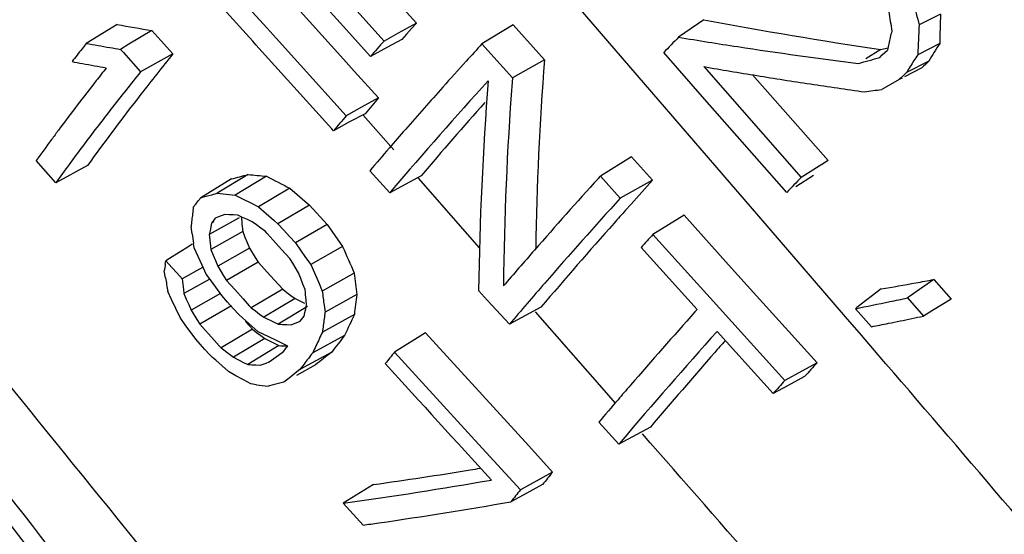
# Model space of a CAD drawing. Header units: inches. Extents: x 0 to 34, y 0 to 22.
# Tile 117 of 175: x 23.502 to 23.795, y 16.635 to 16.788. Entities that reach past the tile are written whole.
import ezdxf

# ---------------------------------------------------------------- set-up
doc = ezdxf.new("R2010")
doc.units = ezdxf.units.IN
doc.header["$LTSCALE"] = 1.87
doc.header["$MEASUREMENT"] = 0
doc.layers.get('0').update_dxf_attribs({"linetype": 'CONTINUOUS'})

msp = doc.modelspace()

# ---------------------------------------------------------------- linework, layer by layer
at = {"color": 7, "linetype": 'Continuous'}
for p, q in [((23.577444, 16.799802), (23.598366, 16.776596)), ((23.592374, 16.802154), (23.610457, 16.782022)), ((23.59734, 16.787426), (23.588303, 16.797477)), ((23.611028, 16.797437), (23.620084, 16.78736)), ((23.567825, 16.794468), (23.575592, 16.785846)), ((23.685963, 16.771817), (23.665273, 16.795869)), ((23.571269, 16.781951), (23.562489, 16.791693)), ((23.705837, 16.788401), (23.698297, 16.783159)), ((23.776437, 16.790064), (23.770053, 16.786842)), ((23.52823, 16.785389), (23.521621, 16.781337)), ((23.530813, 16.786973), (23.52823, 16.785389)), ((23.54116, 16.785157), (23.534354, 16.781073)), ((23.54116, 16.785157), (23.547419, 16.778201)), ((23.575592, 16.785846), (23.578297, 16.782845)), ((23.606361, 16.777403), (23.59734, 16.787426)), ((23.620084, 16.78736), (23.614698, 16.784374)), ((23.618629, 16.785725), (23.617185, 16.784096)), ((23.620084, 16.78736), (23.618629, 16.785725)), ((23.648916, 16.786896), (23.639631, 16.781165)), ((23.648916, 16.786896), (23.658271, 16.776442)), ((23.572241, 16.780874), (23.571269, 16.781951)), ((23.578297, 16.782845), (23.599175, 16.759719)), ((23.614698, 16.784374), (23.610457, 16.782022)), ((23.615751, 16.782474), (23.611463, 16.780158)), ((23.617185, 16.784096), (23.615751, 16.782474)), ((23.534354, 16.781073), (23.531812, 16.779548)), ((23.531812, 16.779548), (23.532673, 16.77859)), ((23.58735, 16.764139), (23.572241, 16.780874)), ((23.611463, 16.780158), (23.606361, 16.777403)), ((23.639631, 16.781165), (23.645922, 16.774134)), ((23.758586, 16.779473), (23.754132, 16.776703)), ((23.758586, 16.779473), (23.760731, 16.780036)), ((23.759818, 16.778608), (23.760572, 16.779336)), ((23.77618, 16.781277), (23.769619, 16.777948)), ((23.532673, 16.77859), (23.537814, 16.772876)), ((23.547419, 16.778201), (23.537814, 16.772876)), ((23.598366, 16.776596), (23.601556, 16.773063)), ((23.658271, 16.776442), (23.648714, 16.771015)), ((23.706141, 16.764609), (23.693861, 16.778581)), ((23.758315, 16.777156), (23.759065, 16.777881)), ((23.759065, 16.777881), (23.759818, 16.778608)), ((23.772961, 16.776066), (23.766274, 16.772609)), ((23.645922, 16.774134), (23.648714, 16.771015)), ((23.705825, 16.774392), (23.734867, 16.741317)), ((23.770874, 16.774065), (23.765694, 16.771358)), ((23.601556, 16.773063), (23.608794, 16.765052)), ((23.648714, 16.771015), (23.648617, 16.769723)), ((23.722226, 16.72974), (23.685963, 16.771817)), ((23.720341, 16.771944), (23.742908, 16.746384)), ((23.76414, 16.770545), (23.758895, 16.76759)), ((23.764946, 16.770967), (23.764139, 16.770545)), ((23.764849, 16.771232), (23.76414, 16.770545)), ((23.766275, 16.772609), (23.764849, 16.771232)), ((23.608794, 16.765052), (23.60372, 16.762239)), ((23.730573, 16.736858), (23.706141, 16.764609)), ((23.594868, 16.755824), (23.58735, 16.764139)), ((23.60372, 16.762239), (23.599175, 16.759719)), ((23.60477, 16.760344), (23.600177, 16.757864)), ((23.612417, 16.750568), (23.604259, 16.759911)), ((23.595371, 16.755268), (23.594868, 16.755824)), ((23.600177, 16.757864), (23.595371, 16.755268)), ((23.61331, 16.749545), (23.612417, 16.750568)), ((23.684286, 16.747421), (23.675003, 16.741691)), ((23.684286, 16.747421), (23.690537, 16.74046)), ((23.512528, 16.739736), (23.506661, 16.746328)), ((23.521953, 16.744827), (23.512528, 16.739736)), ((23.742908, 16.746384), (23.737549, 16.743008)), ((23.564943, 16.740874), (23.555768, 16.73526)), ((23.569896, 16.742197), (23.560672, 16.73657)), ((23.575363, 16.741658), (23.566079, 16.736035)), ((23.612134, 16.73676), (23.606196, 16.743311)), ((23.621534, 16.741836), (23.612134, 16.73676)), ((23.638906, 16.72028), (23.620682, 16.74111)), ((23.674366, 16.74099), (23.675003, 16.741691)), ((23.675003, 16.741691), (23.680905, 16.735119)), ((23.738511, 16.741858), (23.733221, 16.738526)), ((23.737549, 16.743008), (23.734866, 16.741316)), ((23.582366, 16.738084), (23.573007, 16.7325)), ((23.582366, 16.738084), (23.588196, 16.73304)), ((23.690537, 16.74046), (23.680905, 16.735119)), ((23.555027, 16.734311), (23.555768, 16.73526)), ((23.559032, 16.73613), (23.560672, 16.73657)), ((23.564269, 16.736211), (23.566079, 16.736035)), ((23.566079, 16.736035), (23.568382, 16.734857)), ((23.612834, 16.737583), (23.612134, 16.73676)), ((23.553552, 16.732416), (23.554288, 16.733363)), ((23.554288, 16.733363), (23.555027, 16.734311)), ((23.568382, 16.734857), (23.570691, 16.733679)), ((23.570691, 16.733679), (23.573007, 16.7325)), ((23.573007, 16.7325), (23.57686, 16.729165)), ((23.588196, 16.73304), (23.578784, 16.727501)), ((23.588196, 16.73304), (23.593436, 16.727257)), ((23.684143, 16.733379), (23.682486, 16.731529)), ((23.567234, 16.729258), (23.558314, 16.724324)), ((23.56011, 16.729174), (23.559338, 16.728185)), ((23.561039, 16.729518), (23.56011, 16.729174)), ((23.562904, 16.730209), (23.561039, 16.729518)), ((23.564192, 16.730164), (23.562904, 16.730209)), ((23.565484, 16.730121), (23.564192, 16.730164)), ((23.56678, 16.73008), (23.565484, 16.730121)), ((23.568233, 16.7294), (23.56678, 16.73008)), ((23.569689, 16.728721), (23.568233, 16.7294)), ((23.57686, 16.729165), (23.577688, 16.728448)), ((23.699918, 16.730021), (23.690636, 16.724292)), ((23.699918, 16.730021), (23.713207, 16.715253)), ((23.748111, 16.699689), (23.722226, 16.72974)), ((23.553188, 16.724487), (23.552878, 16.726571)), ((23.558739, 16.726569), (23.558525, 16.725447)), ((23.558954, 16.727691), (23.558739, 16.726569)), ((23.559338, 16.728185), (23.558954, 16.727691)), ((23.559696, 16.728099), (23.558954, 16.727691)), ((23.568131, 16.72662), (23.568277, 16.725131)), ((23.571148, 16.728042), (23.569689, 16.728721)), ((23.57241, 16.727114), (23.571148, 16.728042)), ((23.573671, 16.726187), (23.57241, 16.727114)), ((23.574932, 16.725261), (23.573671, 16.726187)), ((23.577688, 16.728448), (23.578784, 16.727501)), ((23.578784, 16.727501), (23.58052, 16.725585)), ((23.593436, 16.727257), (23.583988, 16.721757)), ((23.593436, 16.727257), (23.598082, 16.720734)), ((23.558525, 16.725447), (23.558314, 16.724324)), ((23.568277, 16.725131), (23.558753, 16.71979)), ((23.568277, 16.725131), (23.568955, 16.723497)), ((23.568955, 16.723497), (23.569635, 16.721863)), ((23.575552, 16.724576), (23.574932, 16.725261)), ((23.577397, 16.722537), (23.575552, 16.724576)), ((23.58052, 16.725585), (23.582254, 16.72367)), ((23.582254, 16.72367), (23.583988, 16.721757)), ((23.690636, 16.724292), (23.703808, 16.709655)), ((23.552187, 16.720727), (23.546394, 16.717077)), ((23.553169, 16.721345), (23.552187, 16.720727)), ((23.553819, 16.720314), (23.553619, 16.721628)), ((23.555003, 16.717705), (23.553819, 16.720314)), ((23.558655, 16.720789), (23.558753, 16.71979)), ((23.569635, 16.721863), (23.570315, 16.720228)), ((23.579861, 16.719817), (23.577397, 16.722537)), ((23.583988, 16.721757), (23.587056, 16.717449)), ((23.598082, 16.720734), (23.588592, 16.715293)), ((23.692711, 16.714216), (23.687128, 16.720409)), ((23.556191, 16.715093), (23.555003, 16.717705)), ((23.558753, 16.71979), (23.559442, 16.718132)), ((23.559442, 16.718132), (23.560132, 16.716472)), ((23.570315, 16.720228), (23.560823, 16.714812)), ((23.570315, 16.720228), (23.572041, 16.717437)), ((23.572041, 16.717437), (23.572904, 16.71604)), ((23.582323, 16.717099), (23.579861, 16.719817)), ((23.587056, 16.717449), (23.588592, 16.715293)), ((23.545194, 16.715426), (23.545353, 16.716422)), ((23.546394, 16.717077), (23.545353, 16.716422)), ((23.545353, 16.716422), (23.547196, 16.714368)), ((23.547196, 16.714368), (23.548602, 16.712802)), ((23.556273, 16.714431), (23.550226, 16.710994)), ((23.557383, 16.712478), (23.556191, 16.715093)), ((23.560132, 16.716472), (23.560823, 16.714812)), ((23.560823, 16.714812), (23.562576, 16.711977)), ((23.572904, 16.71604), (23.563454, 16.710558)), ((23.572904, 16.71604), (23.576604, 16.711939)), ((23.583188, 16.715676), (23.582323, 16.717099)), ((23.584922, 16.712827), (23.583188, 16.715676)), ((23.588592, 16.715293), (23.591057, 16.709608)), ((23.713207, 16.715253), (23.72158, 16.705957)), ((23.545234, 16.711375), (23.544882, 16.713433)), ((23.548602, 16.712802), (23.550226, 16.710994)), ((23.558928, 16.710332), (23.557383, 16.712478)), ((23.562576, 16.711977), (23.563454, 16.710558)), ((23.576604, 16.711939), (23.577783, 16.710632)), ((23.585591, 16.711157), (23.584922, 16.712827)), ((23.601552, 16.712737), (23.592026, 16.707382)), ((23.703845, 16.701875), (23.692711, 16.714216)), ((23.55828, 16.710877), (23.550746, 16.706653)), ((23.562023, 16.706036), (23.558928, 16.710332)), ((23.563454, 16.710558), (23.565913, 16.707831)), ((23.577783, 16.710632), (23.58022, 16.707932)), ((23.586261, 16.709486), (23.585591, 16.711157)), ((23.586933, 16.707814), (23.586261, 16.709486)), ((23.591057, 16.709608), (23.592026, 16.707382)), ((23.703808, 16.709655), (23.707692, 16.705341)), ((23.774387, 16.710829), (23.769173, 16.707166)), ((23.774387, 16.710829), (23.779555, 16.705004)), ((23.547039, 16.70492), (23.545947, 16.707255)), ((23.550605, 16.707819), (23.550746, 16.706653)), ((23.550746, 16.706653), (23.551454, 16.705005)), ((23.561639, 16.706709), (23.552875, 16.701708)), ((23.563753, 16.704116), (23.562023, 16.706036)), ((23.565913, 16.707831), (23.568371, 16.705107)), ((23.58022, 16.707932), (23.570827, 16.702386)), ((23.58022, 16.707932), (23.581448, 16.707011)), ((23.581448, 16.707011), (23.582676, 16.706091)), ((23.582676, 16.706091), (23.583904, 16.705172)), ((23.586999, 16.706982), (23.586933, 16.707814)), ((23.587054, 16.706291), (23.586999, 16.706982)), ((23.587177, 16.704766), (23.587054, 16.706291)), ((23.602361, 16.70633), (23.592827, 16.701044)), ((23.641332, 16.704617), (23.63865, 16.707565)), ((23.72158, 16.705957), (23.739595, 16.685986)), ((23.75877, 16.708008), (23.751466, 16.702468)), ((23.767214, 16.705788), (23.766564, 16.705331)), ((23.769173, 16.707166), (23.767214, 16.705788)), ((23.549593, 16.699466), (23.547039, 16.70492)), ((23.551454, 16.705005), (23.552164, 16.703357)), ((23.552164, 16.703357), (23.552875, 16.701708)), ((23.564974, 16.702947), (23.555529, 16.697468)), ((23.565482, 16.702198), (23.563753, 16.704116)), ((23.568371, 16.705107), (23.570249, 16.703025)), ((23.570249, 16.703025), (23.570827, 16.702386)), ((23.583904, 16.705172), (23.574569, 16.699581)), ((23.587578, 16.702786), (23.578873, 16.697506)), ((23.583904, 16.705172), (23.586727, 16.70381)), ((23.587076, 16.702112), (23.587303, 16.703241)), ((23.587303, 16.703241), (23.587177, 16.704766)), ((23.592556, 16.703159), (23.592827, 16.701044)), ((23.647834, 16.697476), (23.641332, 16.704617)), ((23.707692, 16.705341), (23.716917, 16.695106)), ((23.766564, 16.705332), (23.771336, 16.699927)), ((23.776817, 16.703315), (23.774077, 16.701623)), ((23.779555, 16.705004), (23.776817, 16.703315)), ((23.552875, 16.701708), (23.554643, 16.698882)), ((23.567209, 16.700281), (23.565482, 16.702198)), ((23.568198, 16.699408), (23.567209, 16.700281)), ((23.570827, 16.702386), (23.572075, 16.70145)), ((23.572075, 16.70145), (23.573322, 16.700515)), ((23.573322, 16.700515), (23.574569, 16.699581)), ((23.586238, 16.699356), (23.586626, 16.699852)), ((23.586626, 16.699852), (23.58685, 16.700982)), ((23.58685, 16.700982), (23.587076, 16.702112)), ((23.601579, 16.700368), (23.592051, 16.695129)), ((23.657234, 16.702552), (23.647834, 16.697476)), ((23.676848, 16.676951), (23.655638, 16.701171)), ((23.703192, 16.701147), (23.703845, 16.701875)), ((23.752816, 16.69422), (23.748111, 16.699689)), ((23.751466, 16.702468), (23.751021, 16.702131)), ((23.755809, 16.696736), (23.751022, 16.702132)), ((23.774077, 16.701623), (23.771335, 16.699926)), ((23.551144, 16.697323), (23.549593, 16.699466)), ((23.554249, 16.693033), (23.551144, 16.697323)), ((23.554643, 16.698882), (23.555529, 16.697468)), ((23.555529, 16.697468), (23.559735, 16.692781)), ((23.569112, 16.698601), (23.568198, 16.699408)), ((23.572914, 16.695247), (23.569112, 16.698601)), ((23.569142, 16.698304), (23.571224, 16.695986)), ((23.574569, 16.699581), (23.577436, 16.698197)), ((23.577436, 16.698197), (23.578873, 16.697506)), ((23.581414, 16.697396), (23.58269, 16.697343)), ((23.58269, 16.697343), (23.585464, 16.698365)), ((23.585464, 16.698365), (23.586238, 16.699356)), ((23.571224, 16.695986), (23.561836, 16.690442)), ((23.571224, 16.695986), (23.572438, 16.695056)), ((23.572438, 16.695056), (23.573652, 16.694127)), ((23.575828, 16.693827), (23.572914, 16.695247)), ((23.573652, 16.694127), (23.574865, 16.6932)), ((23.578754, 16.692406), (23.575828, 16.693827)), ((23.598677, 16.69415), (23.589162, 16.688938)), ((23.622821, 16.694896), (23.613566, 16.689183)), ((23.622821, 16.694896), (23.653582, 16.661153)), ((23.715362, 16.689125), (23.709769, 16.695315)), ((23.716917, 16.695106), (23.729965, 16.680646)), ((23.757838, 16.688379), (23.752816, 16.69422)), ((23.555625, 16.691497), (23.554249, 16.693033)), ((23.557001, 16.689962), (23.555625, 16.691497)), ((23.559735, 16.692781), (23.561292, 16.691048)), ((23.561292, 16.691048), (23.561836, 16.690442)), ((23.574865, 16.6932), (23.565535, 16.687612)), ((23.579029, 16.691114), (23.569763, 16.685493)), ((23.574865, 16.6932), (23.577638, 16.691809)), ((23.577638, 16.691809), (23.579029, 16.691114)), ((23.581692, 16.690984), (23.578754, 16.692406)), ((23.581268, 16.690432), (23.581692, 16.690984)), ((23.558375, 16.688428), (23.557001, 16.689962)), ((23.559294, 16.687605), (23.558375, 16.688428)), ((23.561836, 16.690442), (23.564303, 16.688554)), ((23.564303, 16.688554), (23.565535, 16.687612)), ((23.576134, 16.686228), (23.578986, 16.688291)), ((23.578986, 16.688291), (23.580424, 16.689329)), ((23.580424, 16.689329), (23.580846, 16.68988)), ((23.580846, 16.68988), (23.581268, 16.690432)), ((23.59482, 16.689143), (23.585318, 16.683947)), ((23.613566, 16.689183), (23.638656, 16.661652)), ((23.720943, 16.682952), (23.715362, 16.689125)), ((23.560263, 16.686737), (23.559294, 16.687605)), ((23.564034, 16.683361), (23.560263, 16.686737)), ((23.565535, 16.687612), (23.568351, 16.686199)), ((23.568351, 16.686199), (23.569763, 16.685493)), ((23.572233, 16.685342), (23.573475, 16.685268)), ((23.573474, 16.68527), (23.574359, 16.685588)), ((23.574359, 16.685588), (23.575246, 16.685906)), ((23.575246, 16.685906), (23.576135, 16.686226)), ((23.59001, 16.685347), (23.584303, 16.682229)), ((23.586592, 16.685608), (23.586104, 16.684972)), ((23.739595, 16.685986), (23.735022, 16.68345)), ((23.56625, 16.682133), (23.564034, 16.683361)), ((23.568473, 16.680904), (23.56625, 16.682133)), ((23.584914, 16.683628), (23.582116, 16.681421)), ((23.585318, 16.683947), (23.584914, 16.683628)), ((23.586104, 16.684972), (23.585318, 16.683947)), ((23.726513, 16.676796), (23.720943, 16.682952)), ((23.735022, 16.68345), (23.729965, 16.680646)), ((23.570702, 16.679675), (23.568473, 16.680904)), ((23.572409, 16.679444), (23.570702, 16.679675)), ((23.5774, 16.679378), (23.575845, 16.678988)), ((23.578962, 16.679771), (23.5774, 16.679378)), ((23.58053, 16.680167), (23.578962, 16.679771)), ((23.582116, 16.681421), (23.58053, 16.680167)), ((23.7359, 16.681865), (23.730795, 16.679109)), ((23.679429, 16.674004), (23.676848, 16.676951)), ((23.730795, 16.679109), (23.726513, 16.676796)), ((23.680474, 16.66171), (23.674503, 16.668242)), ((23.689876, 16.666787), (23.680474, 16.66171)), ((23.638656, 16.661652), (23.651103, 16.648026)), ((23.681167, 16.662528), (23.680474, 16.66171)), ((23.653582, 16.661153), (23.660711, 16.653353)), ((23.660711, 16.653353), (23.656865, 16.651221)), ((23.656865, 16.651221), (23.651103, 16.648026)), ((23.607258, 16.649623), (23.598285, 16.644034)), ((23.657737, 16.649649), (23.651943, 16.646488)), ((23.604166, 16.637511), (23.598285, 16.644034)), ((23.651943, 16.646488), (23.648249, 16.644471))]:
    msp.add_line(p, q, dxfattribs=at)
for centre, radius, start, end in [((24.874954, 16.947374), 1.124866, 188.003471, 188.300579), ((25.250807, 17.171065), 1.52979, 194.283385, 194.546219), ((23.968758, 18.181439), 1.417632, 259.311768, 261.474169), ((24.571096, 16.762433), 0.79514, 178.008633, 178.642039), ((23.745475, 17.980132), 1.212315, 259.800987, 260.297446), ((24.451285, 16.623284), 0.708122, 166.800235, 166.9567), ((24.586401, 16.742529), 0.817549, 176.892904, 177.516914), ((24.632866, 15.871313), 1.369201, 138.307011, 138.565341), ((24.485392, 16.016029), 1.099094, 135.735884, 136.068275), ((23.92752, 18.166793), 1.402492, 260.593441, 261.322528), ((24.446871, 16.624304), 0.703592, 166.95653, 167.270824), ((24.203295, 16.243106), 0.868546, 141.842075, 142.161433), ((24.218756, 16.230971), 0.8882, 141.710066, 141.842773), ((23.735565, 17.970105), 1.207867, 259.797644, 260.135742), ((23.740587, 17.998891), 1.237088, 260.134992, 260.284076), ((24.757935, 15.757814), 1.515866, 137.538607, 137.801227), ((23.938349, 18.237808), 1.474328, 261.322868, 262.73485), ((24.439791, 16.367769), 0.7819, 148.072193, 148.521072), ((24.26313, 16.204215), 0.917443, 141.271073, 142.231427), ((24.608923, 16.704383), 0.953379, 175.665328, 179.059205), ((23.228691, 18.611587), 1.909356, 285.903947, 286.104113), ((24.476418, 16.331397), 0.836045, 147.71547, 148.003866), ((24.776545, 15.726989), 1.451807, 133.730407, 133.844511), ((23.731291, 17.90678), 1.15093, 259.288134, 259.446359), ((23.736596, 17.935345), 1.179984, 259.44716, 259.797613), ((24.225575, 16.223249), 0.889117, 141.723525, 142.035795), ((24.718857, 15.793182), 1.46316, 137.799395, 138.208232), ((23.950386, 18.177061), 1.42383, 260.109683, 260.753719), ((24.466085, 16.337858), 0.823859, 148.004213, 148.149737), ((24.165535, 16.269741), 0.813181, 142.015981, 143.323454), ((24.254735, 16.198129), 0.918863, 141.281211, 142.171256), ((24.68207, 15.825937), 1.405121, 137.777622, 139.548617), ((24.603261, 16.694751), 0.964696, 175.514814, 179.238934), ((23.957762, 18.222608), 1.46997, 260.755188, 261.386268), ((24.655063, 15.850022), 1.377717, 138.202573, 138.904209), ((24.604057, 16.698915), 0.95806, 175.761515, 179.402243), ((23.963697, 18.262002), 1.509809, 261.387497, 262.007364), ((23.55149, 18.206381), 1.453663, 277.998555, 278.202807), ((24.172827, 16.274123), 0.803243, 142.228093, 144.125974), ((24.545704, 15.960106), 1.235208, 139.332468, 139.619754), ((24.192137, 16.246848), 0.83954, 142.177364, 143.125043), ((24.649223, 15.868087), 1.34892, 138.399038, 139.628557), ((24.533412, 15.95727), 1.231552, 139.339564, 139.611947), ((24.60321, 15.895272), 1.308896, 138.904952, 139.230454), ((24.093402, 16.323288), 0.723346, 143.59226, 144.20839), ((24.122773, 16.301695), 0.759799, 143.329948, 143.596346), ((24.129816, 16.293713), 0.761565, 143.132009, 144.149898), ((24.564465, 15.928631), 1.257769, 139.22877, 139.63019), ((23.157994, 18.274626), 1.586822, 284.859861, 285.044962), ((23.692374, 17.955083), 1.219054, 264.23378, 264.491959), ((24.806096, 19.145055), 2.70019, 242.883899, 243.05072), ((24.787233, 15.729854), 1.503618, 137.742135, 138.832508), ((24.510265, 15.990375), 1.079423, 135.917962, 136.246531), ((24.87086, 15.668266), 1.594604, 137.74829, 138.091083), ((23.151348, 18.259602), 1.577078, 284.858713, 284.981406), ((23.682661, 17.943615), 1.213194, 264.229083, 264.399797), ((24.817599, 15.702542), 1.535672, 137.747867, 139.012182), ((24.319908, 16.641087), 0.771779, 173.203951, 173.349502), ((24.321293, 16.640925), 0.773173, 173.349502, 173.494839), ((24.68624, 16.835515), 1.123399, 185.410129, 185.562627), ((24.827393, 15.707273), 1.536201, 138.183582, 138.376399), ((24.322724, 16.640762), 0.774613, 173.49484, 173.639956), ((24.756426, 15.7701), 1.441419, 138.369454, 139.691795), ((24.820961, 16.914101), 1.281875, 188.506356, 188.635588), ((24.677548, 16.830444), 1.124253, 185.416317, 185.597289), ((24.89191, 15.635321), 1.621393, 137.807283, 137.992186), ((26.845979, 18.12521), 3.538558, 203.384929, 203.526077), ((24.70053, 15.80569), 1.388429, 138.833114, 139.418147), ((24.254478, 16.603359), 0.718082, 171.021464, 171.182385), ((24.863666, 16.868752), 1.27172, 187.046843, 187.337807), ((24.905641, 16.944747), 1.380279, 189.734076, 189.90765), ((24.733603, 16.850607), 1.191585, 186.728595, 186.882333), ((24.70487, 15.801077), 1.385949, 139.030419, 139.701073), ((23.56503, 17.825022), 1.13369, 279.83978, 280.370751), ((23.55222, 17.895504), 1.205328, 280.366576, 280.621538), ((24.84942, 16.863011), 1.266989, 187.055676, 187.248161), ((24.42705, 16.595152), 0.83215, 172.322131, 172.736084), ((23.508759, 17.917798), 1.23957, 281.270508, 281.756086), ((23.493069, 17.993618), 1.316997, 281.75231, 281.985614), ((24.414922, 16.590316), 0.829519, 172.329009, 172.466316), ((24.295659, 16.372653), 0.767558, 154.725281, 155.237507), ((24.856714, 15.666209), 1.549745, 138.101614, 139.179362), ((23.497014, 17.99437), 1.323192, 281.810809, 281.965218), ((23.630224, 17.85359), 1.157224, 267.456722, 267.582628), ((24.419615, 16.589702), 0.834252, 172.603293, 172.739926), ((24.417236, 16.59001), 0.831853, 172.466317, 172.603292), ((23.517337, 17.895668), 1.222419, 281.249532, 281.493713), ((23.505455, 17.953967), 1.281917, 281.494883, 281.811135), ((24.288651, 16.366284), 0.770318, 154.729301, 154.898867), ((24.372872, 16.093888), 0.97964, 142.21225, 142.581926), ((24.873485, 15.651278), 1.563409, 138.102878, 139.697485), ((23.644008, 17.737849), 1.048751, 266.447771, 266.593403), ((24.282938, 16.368957), 0.764011, 154.898632, 155.239997), ((24.905537, 15.636302), 1.593665, 138.487196, 138.657034), ((24.365122, 16.087337), 0.981854, 142.213575, 142.459086), ((25.082596, 14.799152), 2.405316, 128.20937, 128.355319), ((24.477257, 15.994212), 1.108579, 141.178052, 141.406849), ((24.845949, 15.688568), 1.514403, 138.652414, 139.763547), ((14.791139, 8.964887), 11.834442, 40.1878826, 40.740061), ((23.634792, 17.731196), 1.047723, 266.441521, 266.576853), ((40.669398, 32.199825), 23.058253, 222.285234, 222.402023), ((25.017193, 15.536712), 1.718455, 138.026773, 138.211297), ((23.71622, 17.749995), 1.080167, 262.349035, 262.532904), ((24.795874, 15.718904), 1.469258, 139.183525, 139.40481), ((25.007267, 15.531838), 1.717923, 138.031725, 138.2042), ((24.762001, 15.747895), 1.424672, 139.403686, 139.758836), ((11.466548, 5.953026), 16.25095, 40.8389465, 41.2346907), ((23.424492, 17.95115), 1.314297, 277.993481, 279.268461), ((23.395984, 18.131043), 1.496433, 279.236358, 279.353624), ((24.610085, 15.887922), 1.219506, 141.122552, 141.345733), ((23.406581, 18.005288), 1.374687, 278.016195, 279.879997), ((24.599895, 15.88327), 1.21863, 141.130092, 141.344448), ((23.393519, 18.113487), 1.490938, 278.305459, 279.837361), ((23.429703, 17.873554), 1.248294, 278.034025, 278.252857)]:
    msp.add_arc(centre, radius, start, end, dxfattribs=at)
for points, knots in [([(23.76279, 16.343128), (23.738584, 16.376041), (23.688279, 16.442392), (23.609726, 16.541969), (23.527876, 16.643366), (23.416169, 16.780981), (23.305102, 16.920015), (23.199342, 17.062069), (23.149248, 17.134132), (23.125203, 17.170384)], [0, 0, 0, 0, 0.1173185, 0.239072, 0.3641891, 0.4915065, 0.7480558, 0.8750858, 1, 1, 1, 1]), ([(23.737701, 16.325421), (23.715869, 16.356945), (23.6704, 16.420544), (23.59909, 16.516031), (23.524352, 16.613297), (23.421403, 16.745619), (23.2922, 16.912233), (23.192902, 17.049099), (23.145748, 17.118845)], [0, 0, 0, 0, 0.1161921, 0.2368724, 0.3611071, 0.4878795, 0.7448899, 1, 1, 1, 1]), ([(23.61588, 16.481877), (23.568142, 16.546892), (23.468999, 16.677299), (23.36932, 16.807285), (23.319516, 16.873864)], [0, 0, 0, 0, 0.4924079, 1, 1, 1, 1]), ([(22.869717, 16.772582), (22.898106, 16.771846), (22.955777, 16.76708), (23.042443, 16.750682), (23.129927, 16.725068), (23.248487, 16.678225), (23.394578, 16.597218), (23.501761, 16.514419), (23.553605, 16.468481)], [0, 0, 0, 0, 0.1116572, 0.2270043, 0.3462513, 0.4695211, 0.7276428, 1, 1, 1, 1]), ([(23.792463, 14.58967), (23.815822, 14.6068), (23.860464, 14.644959), (23.919243, 14.711869), (23.969708, 14.78809), (24.011306, 14.872771), (24.043668, 14.965017), (24.074626, 15.099154), (24.08479, 15.242261), (24.075986, 15.389358), (24.053706, 15.543625), (24.012113, 15.6979), (23.953249, 15.848588), (23.882493, 15.997228), (23.774886, 16.172522), (23.644426, 16.329698), (23.528986, 16.44042), (23.410687, 16.537293), (23.284512, 16.617219), (23.153286, 16.67625), (23.056151, 16.708675), (22.959721, 16.729608), (22.864977, 16.738807), (22.772908, 16.736128), (22.684492, 16.72156), (22.60069, 16.695223), (22.522433, 16.657365), (22.450609, 16.60842), (22.407881, 16.569076), (22.387915, 16.54793)], [0, 0, 0, 0, 0.0258261, 0.0521427, 0.0791637, 0.1070876, 0.136049, 0.1661269, 0.229626, 0.2630363, 0.29741, 0.3684522, 0.4048452, 0.4415578, 0.5151119, 0.5875907, 0.622988, 0.6575894, 0.7238231, 0.7553393, 0.785711, 0.8149535, 0.8431337, 0.8703723, 0.8968446, 0.9227744, 0.9484226, 0.9740707, 1, 1, 1, 1])]:
    msp.add_open_spline(points, degree=3, knots=knots, dxfattribs=at)

doc.saveas('drawing.dxf')
